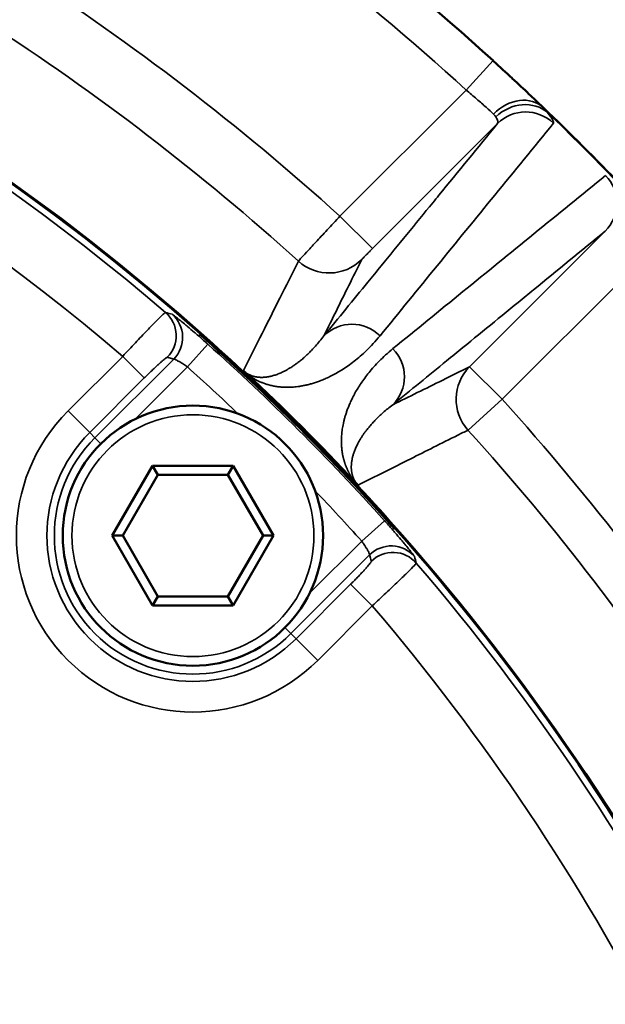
# Model space of a CAD drawing. Header units: millimetres. Extents: x 40 to 2195, y 40 to 1687.
# Tile 123 of 185: x 968 to 987, y 1446 to 1478. Entities that reach past the tile are written whole.
import ezdxf

# ---------------------------------------------------------------- set-up
doc = ezdxf.new("R2010")
doc.units = ezdxf.units.MM
doc.header["$LTSCALE"] = 8
for name, color, linetype, lineweight in [('Dimension (ISO)', 7, 'Continuous', 25), ('Visible (ISO)', 7, 'Continuous', 50), ('Visible Narrow (ISO)', 7, 'Continuous', 35)]:
    doc.layers.add(name, color=color, linetype=linetype, lineweight=lineweight)
doc.styles.add('Note Text (ANSI)', font='tahoma.ttf')
doc.dimstyles.new('Default (ISO)', dxfattribs={"dimscale": 8, "dimtxt": 1, "dimasz": 2.5, "dimexe": 3.175, "dimexo": 0, "dimgap": 0.762, "dimtad": 1, "dimrnd": 1e-08, "dimzin": 0, "dimdsep": 46, "dimtxsty": 'Note Text (ANSI)', "dimcen": 0.09, "dimdle": 10, "dimclrd": 1, "dimclre": 1, "dimclrt": 1, "dimazin": 0, "dimtfac": 3.5052, "dimtmove": 0, "dimatfit": 3, "dimfxl": 1, "dimtolj": 1, "dimtzin": 0, "dimlwd": -1, "dimlwe": -1, "dimarcsym": 0})

# ---------------------------------------------------------------- blocks, each defined once
blk = doc.blocks.new('_DotSmall')
at = {"color": 0, "linetype": 'ByBlock', "const_width": 0.5}
blk.add_lwpolyline([(-0.0625, 0, 1), (0.0625, 0, 1)], format="xyb", close=True, dxfattribs=at)
blk = doc.blocks.new('*D19')
at = {"layer": 'Defpoints', "color": 0, "transparency": 16777216}
for p in [(963.956, 1581.536), (923.956, 1411.827), (963.956, 1411.827)]:
    blk.add_point(p, dxfattribs=at)
at = {"layer": 'Dimension (ISO)', "color": 1, "transparency": 16777216}
for p, q in [((923.956, 1411.827), (923.956, 1606.936)), ((963.956, 1411.827), (963.956, 1606.936)), ((923.956, 1581.536), (903.956, 1581.536)), ((923.956, 1581.536), (963.956, 1581.536)), ((963.956, 1581.536), (1115.63, 1581.536))]:
    blk.add_line(p, q, dxfattribs=at)
at = {"layer": 'Dimension (ISO)', "color": 1, "transparency": 16777216, "xscale": 20, "yscale": 20, "zscale": 20}
blk.add_blockref('_DotSmall', (923.956, 1581.536), dxfattribs=at)
at = {"layer": 'Dimension (ISO)', "color": 1, "transparency": 16777216, "xscale": 20, "yscale": 20, "zscale": 20, "rotation": 180}
blk.add_blockref('_DotSmall', (963.956, 1581.536), dxfattribs=at)
at = {"layer": 'Dimension (ISO)', "color": 1, "transparency": 16777216, "insert": (1010.052, 1598.098), "char_height": 8, "attachment_point": 1, "style": 'Note Text (ANSI)'}
blk.add_mtext('\\A1;40.00 mm [1.575 in]', dxfattribs=at)
blk = doc.blocks.new('*D20')
at = {"layer": 'Defpoints', "color": 0, "transparency": 16777216}
for p in [(1027.956, 1535.25), (1027.956, 1429.327), (963.956, 1411.827)]:
    blk.add_point(p, dxfattribs=at)
at = {"layer": 'Dimension (ISO)', "color": 1, "transparency": 16777216}
for p, q in [((963.956, 1411.827), (963.956, 1560.65)), ((1027.956, 1429.327), (1027.956, 1560.65)), ((963.956, 1535.25), (1007.956, 1535.25)), ((1027.956, 1535.25), (1159.388, 1535.25))]:
    blk.add_line(p, q, dxfattribs=at)
blk.add_solid([(1007.956, 1538.584), (1007.956, 1531.917), (1027.956, 1535.25)], dxfattribs=at)
at = {"layer": 'Dimension (ISO)', "color": 1, "transparency": 16777216, "xscale": 20, "yscale": 20, "zscale": 20, "rotation": 180}
blk.add_blockref('_DotSmall', (963.956, 1535.25), dxfattribs=at)
at = {"layer": 'Dimension (ISO)', "color": 1, "transparency": 16777216, "insert": (1054.052, 1551.812), "char_height": 8, "attachment_point": 1, "style": 'Note Text (ANSI)'}
blk.add_mtext('\\A1;64.00 mm [2.520 in]', dxfattribs=at)

msp = doc.modelspace()

# ---------------------------------------------------------------- linework, layer by layer
at = {"layer": 'Visible (ISO)'}
for p, q in [((973.693, 1467.928), (973.675, 1467.91)), ((973.899, 1467.78), (973.862, 1467.743)), ((970.818, 1461.325), (972.136, 1463.608)), ((972.136, 1463.608), (974.772, 1463.608)), ((972.309, 1463.308), (972.136, 1463.608)), ((974.599, 1463.308), (974.772, 1463.608)), ((974.772, 1463.608), (976.09, 1461.325)), ((971.164, 1461.325), (972.309, 1463.308)), ((972.309, 1463.308), (974.599, 1463.308)), ((974.599, 1463.308), (975.744, 1461.325)), ((979.872, 1461.733), (979.909, 1461.77)), ((980.039, 1461.546), (980.057, 1461.564)), ((972.136, 1459.042), (970.818, 1461.325)), ((971.164, 1461.325), (970.818, 1461.325)), ((972.309, 1459.342), (971.164, 1461.325)), ((975.744, 1461.325), (974.599, 1459.342)), ((976.09, 1461.325), (974.772, 1459.042)), ((975.744, 1461.325), (976.09, 1461.325)), ((972.309, 1459.342), (972.136, 1459.042)), ((974.599, 1459.342), (972.309, 1459.342)), ((974.599, 1459.342), (974.772, 1459.042)), ((974.772, 1459.042), (972.136, 1459.042))]:
    msp.add_line(p, q, dxfattribs=at)
msp.add_circle((973.454, 1461.325), 4.25, dxfattribs=at)
for centre, radius, start, end in [((923.956, 1411.827), 75, 48.2485, 166.5066), ((923.956, 1411.827), 74.974, 48.44102, 166.5018), ((923.956, 1411.827), 88, 47.63572, 57.36428), ((923.956, 1411.827), 88, 43.82664, 46.17336), ((923.96, 1411.832), 78.994, 47.41244, 47.41259), ((923.956, 1411.827), 74.948, 41.55778, 48.44222), ((923.956, 1411.827), 75, 41.7515, 48.2485), ((923.956, 1411.827), 75.026, 43.06631, 46.93368), ((923.956, 1411.827), 75, 13.4934, 41.7515), ((923.956, 1411.827), 74.974, 13.4982, 41.55898)]:
    msp.add_arc(centre, radius, start, end, dxfattribs=at)
for points in [[(983.271, 1476.833), (983.266, 1476.838), (983.26, 1476.843), (983.255, 1476.848)], [(983.271, 1476.833), (983.476, 1476.647), (983.681, 1476.457), (983.875, 1476.277)], [(984.429, 1475.757), (984.572, 1475.622), (984.703, 1475.498), (984.816, 1475.389)], [(984.895, 1475.314), (984.869, 1475.338), (984.843, 1475.363), (984.816, 1475.389)]]:
    msp.add_open_spline(points, degree=3, dxfattribs=at)
for points, knots in [([(984.429, 1475.757), (984.263, 1475.914), (984.074, 1476.092), (983.878, 1476.274), (983.875, 1476.277)], [0.3439687, 0.3439687, 0.3439687, 0.3439687, 0.6666667, 0.6715503, 0.6715503, 0.6715503, 0.6715503]), ([(975.188, 1466.639), (975.184, 1466.642), (975.18, 1466.646), (975.176, 1466.649), (975.164, 1466.661), (975.152, 1466.672), (975.141, 1466.683), (975.133, 1466.69), (975.126, 1466.697), (975.12, 1466.703), (975.114, 1466.708), (975.109, 1466.713), (975.104, 1466.718)], [0, 0, 0, 0, 0.111965, 0.111965, 0.111965, 0.5, 0.5, 0.5, 0.773593, 0.773593, 0.773593, 1, 1, 1, 1]), ([(978.847, 1462.975), (978.84, 1462.982), (978.833, 1462.99), (978.824, 1462.999), (978.822, 1463.001), (978.819, 1463.004), (978.817, 1463.007), (978.81, 1463.013), (978.804, 1463.02), (978.797, 1463.027), (978.788, 1463.037), (978.778, 1463.048), (978.768, 1463.059)], [0, 0, 0, 0, 0.333333, 0.333333, 0.333333, 0.430903, 0.430903, 0.430903, 0.666667, 0.666667, 0.666667, 1, 1, 1, 1])]:
    msp.add_open_spline(points, degree=3, knots=knots, dxfattribs=at)
at = {"layer": 'Visible Narrow (ISO)'}
for p, q in [((983.255, 1476.848), (982.379, 1475.888)), ((982.379, 1475.888), (978.256, 1471.765)), ((983.404, 1474.792), (979.316, 1470.705)), ((978.256, 1471.765), (979.316, 1470.705)), ((982.489, 1466.843), (986.921, 1471.275)), ((983.549, 1465.782), (988.017, 1470.249)), ((973.275, 1466.839), (973.942, 1467.583)), ((969.379, 1465.4), (971.162, 1467.183)), ((970.254, 1464.524), (972.827, 1467.097)), ((971.162, 1467.183), (971.868, 1466.477)), ((971.571, 1465.135), (973.275, 1466.839)), ((983.549, 1465.782), (982.489, 1466.843)), ((970.085, 1464.694), (971.868, 1466.477)), ((982.438, 1464.775), (983.549, 1465.782)), ((970.085, 1464.694), (969.379, 1465.4)), ((970.085, 1464.694), (970.254, 1464.524)), ((970.449, 1464.33), (970.254, 1464.524)), ((978.967, 1461.145), (979.712, 1461.813)), ((978.968, 1461.146), (977.264, 1459.442)), ((979.226, 1460.698), (976.653, 1458.125)), ((978.606, 1459.739), (976.823, 1457.956)), ((978.606, 1459.739), (979.313, 1459.033)), ((979.313, 1459.033), (977.529, 1457.249)), ((976.459, 1458.32), (976.653, 1458.125)), ((976.823, 1457.956), (976.653, 1458.125)), ((976.823, 1457.956), (977.529, 1457.249))]:
    msp.add_line(p, q, dxfattribs=at)
msp.add_circle((973.454, 1461.325), 3.95, dxfattribs=at)
for centre, radius, start, end in [((923.956, 1411.827), 74.75, 49.44234, 130.55766), ((923.956, 1411.827), 86.7, 47.63572, 57.36428), ((923.956, 1411.827), 72.751, 49.54382, 130.45618), ((923.956, 1411.827), 80.876, 47.82566, 57.17434), ((923.956, 1411.827), 78.877, 47.84022, 57.15978), ((923.956, 1411.827), 87.981, 43.96887, 46.03113), ((923.956, 1411.827), 74.881, 41.87664, 48.12336), ((923.956, 1411.827), 73.882, 46.3786, 48.12336), ((923.956, 1411.827), 80.389, 32.8428, 42.1572), ((973.454, 1461.325), 5.763, 135, 315), ((973.454, 1461.325), 4.765, 135, 315), ((923.956, 1411.827), 78.89, 32.8428, 42.1572), ((973.454, 1461.325), 4.525, 135, 315), ((923.956, 1411.827), 73.882, 41.87664, 43.6214), ((923.956, 1411.827), 74.75, 13.53941, 40.55766), ((923.956, 1411.827), 72.751, 13.91889, 40.45618)]:
    msp.add_arc(centre, radius, start, end, dxfattribs=at)
for centre, major_axis, ratio, start_param, end_param in [((983.994, 1474.376), (0.9, 0.938), 0.789779, 6.283184, 7.837805), ((984.14, 1474.217), (1.033, 0.79), 0.864879, 0.173697, 1.685659), ((984.323, 1473.873), (-1.006, 0.823), 0.996202, 4.62639, 6.182791), ((986.002, 1472.194), (0.823, -1.006), 0.996203, 0.100398, 1.656776), ((977.905, 1471.408), (1.345, -0.665), 0.99963, 4.435713, 5.956729), ((970.577, 1452.302), (39.787, -11.973), 0.390682, 1.632988, 1.638305), ((971.91, 1467.859), (-0.258, -0.966), 0.998172, 1.046865, 2.693688), ((972.121, 1467.803), (-0.26, -0.966), 0.998176, 1.048921, 2.693149), ((978.652, 1466.937), (-1.006, 0.823), 0.996196, 4.616597, 6.182878), ((979.067, 1466.523), (0.823, -1.006), 0.996196, 0.100308, 1.666589), ((983.549, 1465.782), (-0.665, 1.345), 0.99963, 0.326461, 1.847431), ((979.932, 1459.991), (-0.966, -0.26), 0.998176, 3.590075, 5.234237), ((979.988, 1459.781), (-0.966, -0.258), 0.998172, 3.589469, 5.236229), ((960.557, 1457.952), (13.656, -44.19), 0.434216, 1.493036, 1.497816)]:
    msp.add_ellipse(centre, major_axis=major_axis, ratio=ratio, start_param=start_param, end_param=end_param, dxfattribs=at)
for points in [[(983.268, 1475.102), (983.2, 1475.165), (983.037, 1475.315), (982.729, 1475.589), (982.496, 1475.789), (982.379, 1475.888)], [(978.256, 1471.765), (978.116, 1471.614), (977.836, 1471.312), (977.455, 1470.902), (977.151, 1470.573), (976.952, 1470.357), (976.902, 1470.301), (976.899, 1470.297)], [(971.162, 1467.183), (971.302, 1467.335), (971.583, 1467.636), (971.968, 1468.043), (972.282, 1468.364), (972.493, 1468.571), (972.552, 1468.618), (972.56, 1468.619)], [(975.104, 1466.718), (975.113, 1466.709), (975.132, 1466.693), (975.16, 1466.671), (975.184, 1466.653), (975.206, 1466.637), (975.228, 1466.623), (975.25, 1466.61), (975.272, 1466.598), (975.295, 1466.586), (975.319, 1466.575), (975.343, 1466.565), (975.367, 1466.555), (975.392, 1466.546), (975.418, 1466.538), (975.445, 1466.53), (975.473, 1466.523), (975.502, 1466.516), (975.534, 1466.511), (975.567, 1466.506), (975.602, 1466.502), (975.64, 1466.499), (975.678, 1466.498), (975.716, 1466.498), (975.754, 1466.499), (975.794, 1466.501), (975.835, 1466.505), (975.878, 1466.511), (975.924, 1466.519), (975.972, 1466.528), (976.024, 1466.54), (976.079, 1466.555), (976.137, 1466.573), (976.2, 1466.595), (976.266, 1466.62), (976.335, 1466.65), (976.408, 1466.684), (976.486, 1466.724), (976.568, 1466.77), (976.657, 1466.823), (976.753, 1466.887), (976.857, 1466.961), (976.969, 1467.048), (977.086, 1467.146), (977.206, 1467.256), (977.33, 1467.378), (977.459, 1467.517), (977.592, 1467.673), (977.686, 1467.793), (977.733, 1467.857)], [(979.986, 1465.604), (979.926, 1465.56), (979.814, 1465.473), (979.667, 1465.348), (979.537, 1465.229), (979.422, 1465.115), (979.318, 1465.005), (979.226, 1464.899), (979.144, 1464.798), (979.072, 1464.703), (979.009, 1464.614), (978.954, 1464.53), (978.906, 1464.451), (978.863, 1464.376), (978.826, 1464.305), (978.794, 1464.238), (978.765, 1464.175), (978.741, 1464.115), (978.719, 1464.058), (978.701, 1464.003), (978.685, 1463.951), (978.671, 1463.9), (978.659, 1463.853), (978.65, 1463.807), (978.643, 1463.765), (978.637, 1463.725), (978.633, 1463.688), (978.63, 1463.654), (978.628, 1463.621), (978.627, 1463.591), (978.627, 1463.563), (978.627, 1463.536), (978.628, 1463.51), (978.63, 1463.485), (978.632, 1463.462), (978.635, 1463.439), (978.638, 1463.417), (978.641, 1463.395), (978.645, 1463.375), (978.649, 1463.355), (978.654, 1463.336), (978.658, 1463.318), (978.663, 1463.3), (978.668, 1463.283), (978.674, 1463.267), (978.679, 1463.251), (978.685, 1463.236), (978.691, 1463.222), (978.696, 1463.207), (978.702, 1463.194), (978.708, 1463.18), (978.715, 1463.167), (978.721, 1463.155), (978.728, 1463.142), (978.734, 1463.13), (978.742, 1463.117), (978.749, 1463.104), (978.758, 1463.09), (978.767, 1463.075), (978.778, 1463.06), (978.79, 1463.043), (978.805, 1463.024), (978.824, 1463.001), (978.839, 1462.984), (978.847, 1462.975)]]:
    msp.add_open_spline(points, degree=3, dxfattribs=at)
for points, knots in [([(985.039, 1475.149), (985.02, 1475.176), (984.999, 1475.203), (984.975, 1475.23), (984.959, 1475.248), (984.942, 1475.266), (984.924, 1475.284), (984.915, 1475.294), (984.905, 1475.304), (984.895, 1475.314)], [0, 0, 0, 0, 0.5, 0.5, 0.5, 0.825514, 0.825514, 0.825514, 1, 1, 1, 1]), ([(983.343, 1475.014), (983.334, 1475.029), (983.323, 1475.043), (983.311, 1475.058), (983.298, 1475.073), (983.284, 1475.087), (983.268, 1475.102)], [0.0012131, 0.0012131, 0.0012131, 0.0012131, 0.5, 0.5, 0.5, 0.9999995, 0.9999995, 0.9999995, 0.9999995]), ([(983.404, 1474.792), (983.418, 1474.808), (983.422, 1474.862), (983.377, 1474.957), (983.343, 1475.014)], [0.0000003, 0.0000003, 0.0000003, 0.0000003, 0.5, 1, 1, 1, 1]), ([(985.226, 1474.801), (985.24, 1474.818), (985.219, 1474.896), (985.114, 1475.051), (985.039, 1475.149)], [0, 0, 0, 0, 0.5, 0.9999984, 0.9999984, 0.9999984, 0.9999984]), ([(977.733, 1467.857), (978.209, 1468.438), (978.687, 1469.023), (979.167, 1469.61), (979.311, 1469.786), (979.455, 1469.963), (979.6, 1470.139), (980.16, 1470.824), (980.723, 1471.513), (981.289, 1472.205), (981.356, 1472.287), (981.423, 1472.369), (981.49, 1472.451), (982.124, 1473.226), (982.762, 1474.007), (983.404, 1474.792)], [0, 0, 0, 0, 0.256491, 0.256491, 0.256491, 0.333333, 0.333333, 0.333333, 0.631508, 0.631508, 0.631508, 0.666667, 0.666667, 0.666667, 1, 1, 1, 1]), ([(979.565, 1467.857), (980.182, 1468.614), (980.803, 1469.376), (981.428, 1470.142), (982.053, 1470.909), (982.682, 1471.68), (983.315, 1472.457), (983.948, 1473.233), (984.585, 1474.015), (985.226, 1474.801)], [0, 0, 0, 0, 0.3333333, 0.3333333, 0.3333333, 0.6666667, 0.6666667, 0.6666667, 1, 1, 1, 1]), ([(986.93, 1473.097), (986.144, 1472.456), (985.362, 1471.819), (984.586, 1471.186), (983.81, 1470.553), (983.038, 1469.924), (982.271, 1469.299), (981.505, 1468.674), (980.743, 1468.053), (979.986, 1467.436)], [0, 0, 0, 0, 0.333333, 0.333333, 0.333333, 0.666667, 0.666667, 0.666667, 1, 1, 1, 1]), ([(986.921, 1471.275), (986.136, 1470.633), (985.355, 1469.995), (984.58, 1469.361), (984.498, 1469.294), (984.416, 1469.227), (984.335, 1469.16), (983.642, 1468.594), (982.953, 1468.03), (982.268, 1467.47), (982.092, 1467.326), (981.915, 1467.182), (981.74, 1467.038), (981.152, 1466.558), (980.567, 1466.08), (979.986, 1465.604)], [0, 0, 0, 0, 0.333333, 0.333333, 0.333333, 0.368492, 0.368492, 0.368492, 0.666667, 0.666667, 0.666667, 0.743509, 0.743509, 0.743509, 1, 1, 1, 1]), ([(979.316, 1470.705), (979.306, 1470.694), (979.295, 1470.683), (979.285, 1470.673), (979.259, 1470.647), (979.234, 1470.622), (979.209, 1470.597), (979.196, 1470.584), (979.183, 1470.57), (979.17, 1470.557), (979.15, 1470.537), (979.13, 1470.517), (979.112, 1470.499), (979.098, 1470.484), (979.084, 1470.471), (979.071, 1470.458), (979.058, 1470.444), (979.046, 1470.432), (979.035, 1470.42), (979.022, 1470.407), (979.011, 1470.396), (979.002, 1470.386), (978.995, 1470.379), (978.989, 1470.373), (978.984, 1470.368), (978.976, 1470.36), (978.971, 1470.354), (978.968, 1470.351), (978.967, 1470.349), (978.966, 1470.348), (978.966, 1470.348)], [0.0000004, 0.0000004, 0.0000004, 0.0000004, 0.0569537, 0.0569537, 0.0569537, 0.2, 0.2, 0.2, 0.2779154, 0.2779154, 0.2779154, 0.4, 0.4, 0.4, 0.4970392, 0.4970392, 0.4970392, 0.6, 0.6, 0.6, 0.7160805, 0.7160805, 0.7160805, 0.8, 0.8, 0.8, 0.9372032, 0.9372032, 0.9372032, 1, 1, 1, 1]), ([(976.899, 1470.297), (976.693, 1469.886), (976.49, 1469.48), (976.294, 1469.09), (976.099, 1468.7), (975.911, 1468.325), (975.714, 1467.934), (975.518, 1467.542), (975.313, 1467.133), (975.104, 1466.718)], [0, 0, 0, 0, 0.333333, 0.333333, 0.333333, 0.666667, 0.666667, 0.666667, 1, 1, 1, 1]), ([(978.966, 1470.348), (978.822, 1470.058), (978.681, 1469.772), (978.544, 1469.495), (978.407, 1469.218), (978.274, 1468.949), (978.139, 1468.677), (978.005, 1468.405), (977.869, 1468.13), (977.733, 1467.857)], [0, 0, 0, 0, 0.333333, 0.333333, 0.333333, 0.666667, 0.666667, 0.666667, 1, 1, 1, 1]), ([(972.773, 1468.561), (972.776, 1468.559), (972.784, 1468.556), (972.794, 1468.549), (972.807, 1468.54), (972.826, 1468.527), (972.85, 1468.509), (972.873, 1468.492), (972.9, 1468.471), (972.931, 1468.446), (972.959, 1468.424), (972.991, 1468.399), (973.025, 1468.371), (973.071, 1468.334), (973.121, 1468.293), (973.177, 1468.247), (973.21, 1468.219), (973.245, 1468.189), (973.282, 1468.158), (973.352, 1468.099), (973.426, 1468.036), (973.503, 1467.969), (973.534, 1467.942), (973.566, 1467.915), (973.598, 1467.887), (973.687, 1467.809), (973.78, 1467.728), (973.875, 1467.643), (973.897, 1467.623), (973.92, 1467.603), (973.942, 1467.583)], [0, 0, 0, 0, 0.085657, 0.085657, 0.085657, 0.2, 0.2, 0.2, 0.305563, 0.305563, 0.305563, 0.4, 0.4, 0.4, 0.524249, 0.524249, 0.524249, 0.6, 0.6, 0.6, 0.742753, 0.742753, 0.742753, 0.8, 0.8, 0.8, 0.962354, 0.962354, 0.962354, 1, 1, 1, 1]), ([(975.188, 1466.639), (975.205, 1466.625), (975.221, 1466.612), (975.236, 1466.6), (975.251, 1466.589), (975.265, 1466.578), (975.279, 1466.568), (975.293, 1466.557), (975.306, 1466.548), (975.32, 1466.538), (975.334, 1466.529), (975.347, 1466.52), (975.361, 1466.511), (975.375, 1466.501), (975.389, 1466.493), (975.403, 1466.484), (975.417, 1466.475), (975.431, 1466.466), (975.445, 1466.458), (975.459, 1466.45), (975.474, 1466.441), (975.488, 1466.433), (975.503, 1466.425), (975.517, 1466.418), (975.532, 1466.41), (975.547, 1466.402), (975.561, 1466.395), (975.576, 1466.387), (975.591, 1466.38), (975.607, 1466.373), (975.622, 1466.366), (975.637, 1466.359), (975.653, 1466.352), (975.669, 1466.345), (975.685, 1466.338), (975.701, 1466.332), (975.717, 1466.325), (975.734, 1466.318), (975.75, 1466.312), (975.768, 1466.306), (975.785, 1466.3), (975.802, 1466.293), (975.82, 1466.287), (975.838, 1466.281), (975.857, 1466.275), (975.876, 1466.269), (975.895, 1466.264), (975.915, 1466.258), (975.935, 1466.252), (975.955, 1466.247), (975.976, 1466.241), (975.998, 1466.236), (976.019, 1466.231), (976.041, 1466.226), (976.063, 1466.221), (976.086, 1466.217), (976.108, 1466.213), (976.131, 1466.209), (976.153, 1466.205), (976.176, 1466.201), (976.198, 1466.198), (976.221, 1466.195), (976.244, 1466.192), (976.267, 1466.189), (976.289, 1466.186), (976.313, 1466.184), (976.336, 1466.182), (976.36, 1466.18), (976.384, 1466.179), (976.408, 1466.177), (976.432, 1466.176), (976.457, 1466.175), (976.483, 1466.175), (976.509, 1466.174), (976.535, 1466.174), (976.562, 1466.174), (976.589, 1466.174), (976.617, 1466.175), (976.646, 1466.176), (976.675, 1466.177), (976.705, 1466.179), (976.735, 1466.182), (976.766, 1466.184), (976.797, 1466.187), (976.83, 1466.19), (976.862, 1466.194), (976.896, 1466.198), (976.931, 1466.204), (976.965, 1466.209), (977.001, 1466.215), (977.037, 1466.221), (977.074, 1466.228), (977.111, 1466.236), (977.15, 1466.244), (977.188, 1466.253), (977.228, 1466.263), (977.268, 1466.274), (977.309, 1466.284), (977.35, 1466.296), (977.392, 1466.309), (977.435, 1466.322), (977.478, 1466.337), (977.523, 1466.352), (977.568, 1466.368), (977.614, 1466.386), (977.662, 1466.405), (977.71, 1466.424), (977.76, 1466.445), (977.811, 1466.468), (977.863, 1466.491), (977.916, 1466.517), (977.971, 1466.545), (978.027, 1466.573), (978.085, 1466.603), (978.144, 1466.637), (978.204, 1466.671), (978.266, 1466.708), (978.329, 1466.748), (978.392, 1466.788), (978.456, 1466.83), (978.521, 1466.876), (978.586, 1466.922), (978.652, 1466.97), (978.718, 1467.022), (978.784, 1467.074), (978.852, 1467.13), (978.92, 1467.189), (978.988, 1467.249), (979.058, 1467.312), (979.128, 1467.381), (979.199, 1467.449), (979.27, 1467.522), (979.343, 1467.601), (979.416, 1467.68), (979.49, 1467.765), (979.565, 1467.857)], [0.0000009, 0.0000009, 0.0000009, 0.0000009, 0.0222222, 0.0222222, 0.0222222, 0.0444444, 0.0444444, 0.0444444, 0.0666667, 0.0666667, 0.0666667, 0.0888889, 0.0888889, 0.0888889, 0.1111111, 0.1111111, 0.1111111, 0.1333333, 0.1333333, 0.1333333, 0.1555556, 0.1555556, 0.1555556, 0.1777778, 0.1777778, 0.1777778, 0.2, 0.2, 0.2, 0.2222222, 0.2222222, 0.2222222, 0.2444444, 0.2444444, 0.2444444, 0.2666667, 0.2666667, 0.2666667, 0.2888889, 0.2888889, 0.2888889, 0.3111111, 0.3111111, 0.3111111, 0.3333333, 0.3333333, 0.3333333, 0.3555556, 0.3555556, 0.3555556, 0.3777778, 0.3777778, 0.3777778, 0.4, 0.4, 0.4, 0.4222222, 0.4222222, 0.4222222, 0.4444444, 0.4444444, 0.4444444, 0.4666667, 0.4666667, 0.4666667, 0.4888889, 0.4888889, 0.4888889, 0.5111111, 0.5111111, 0.5111111, 0.5333333, 0.5333333, 0.5333333, 0.5555556, 0.5555556, 0.5555556, 0.5777778, 0.5777778, 0.5777778, 0.6, 0.6, 0.6, 0.6222222, 0.6222222, 0.6222222, 0.6444444, 0.6444444, 0.6444444, 0.6666667, 0.6666667, 0.6666667, 0.6888889, 0.6888889, 0.6888889, 0.7111111, 0.7111111, 0.7111111, 0.7333333, 0.7333333, 0.7333333, 0.7555556, 0.7555556, 0.7555556, 0.7777778, 0.7777778, 0.7777778, 0.8, 0.8, 0.8, 0.8222222, 0.8222222, 0.8222222, 0.8444444, 0.8444444, 0.8444444, 0.8666667, 0.8666667, 0.8666667, 0.8888889, 0.8888889, 0.8888889, 0.9111111, 0.9111111, 0.9111111, 0.9333333, 0.9333333, 0.9333333, 0.9555556, 0.9555556, 0.9555556, 0.9777778, 0.9777778, 0.9777778, 1, 1, 1, 1]), ([(979.986, 1467.436), (979.901, 1467.366), (979.742, 1467.229), (979.537, 1467.03), (979.358, 1466.839), (979.202, 1466.655), (979.063, 1466.476), (978.941, 1466.302), (978.836, 1466.136), (978.745, 1465.98), (978.667, 1465.832), (978.601, 1465.692), (978.544, 1465.56), (978.495, 1465.434), (978.454, 1465.315), (978.419, 1465.202), (978.391, 1465.095), (978.367, 1464.993), (978.348, 1464.895), (978.332, 1464.802), (978.32, 1464.711), (978.312, 1464.625), (978.306, 1464.542), (978.303, 1464.464), (978.303, 1464.391), (978.304, 1464.322), (978.307, 1464.257), (978.312, 1464.197), (978.318, 1464.14), (978.324, 1464.087), (978.332, 1464.037), (978.34, 1463.99), (978.348, 1463.944), (978.358, 1463.901), (978.368, 1463.858), (978.378, 1463.818), (978.389, 1463.778), (978.4, 1463.74), (978.412, 1463.704), (978.424, 1463.669), (978.436, 1463.635), (978.449, 1463.602), (978.461, 1463.57), (978.474, 1463.54), (978.487, 1463.51), (978.5, 1463.481), (978.513, 1463.454), (978.526, 1463.427), (978.54, 1463.402), (978.553, 1463.377), (978.566, 1463.352), (978.58, 1463.329), (978.594, 1463.305), (978.608, 1463.282), (978.622, 1463.259), (978.637, 1463.235), (978.653, 1463.211), (978.671, 1463.185), (978.69, 1463.158), (978.712, 1463.129), (978.737, 1463.097), (978.757, 1463.072), (978.768, 1463.059)], [0, 0, 0, 0, 0.0166667, 0.0333333, 0.05, 0.0666667, 0.0833333, 0.1, 0.1166667, 0.1333333, 0.15, 0.1666667, 0.1833333, 0.2, 0.2166667, 0.2333333, 0.25, 0.2666667, 0.2833333, 0.3, 0.3166667, 0.3333333, 0.35, 0.3666667, 0.3833333, 0.4, 0.4166667, 0.4333333, 0.45, 0.4666667, 0.4833333, 0.5, 0.5166667, 0.5333333, 0.55, 0.5666667, 0.5833333, 0.6, 0.6166667, 0.6333333, 0.65, 0.6666667, 0.6833333, 0.7, 0.7166667, 0.7333333, 0.75, 0.7666667, 0.7833333, 0.8, 0.8166667, 0.8333333, 0.85, 0.8666667, 0.8833333, 0.9, 0.9166667, 0.9333333, 0.95, 0.9666667, 0.9833333, 0.9999998, 0.9999998, 0.9999998, 0.9999998]), ([(971.868, 1466.477), (971.903, 1466.512), (971.937, 1466.546), (971.971, 1466.58), (972.01, 1466.617), (972.047, 1466.654), (972.085, 1466.691), (972.119, 1466.724), (972.152, 1466.756), (972.185, 1466.787), (972.22, 1466.82), (972.254, 1466.852), (972.286, 1466.882), (972.317, 1466.91), (972.346, 1466.937), (972.373, 1466.961), (972.401, 1466.987), (972.427, 1467.01), (972.451, 1467.031), (972.475, 1467.051), (972.496, 1467.07), (972.515, 1467.085), (972.534, 1467.101), (972.551, 1467.114), (972.565, 1467.124), (972.579, 1467.135), (972.591, 1467.143), (972.599, 1467.147), (972.607, 1467.152), (972.613, 1467.154), (972.616, 1467.153)], [0.0000006, 0.0000006, 0.0000006, 0.0000006, 0.0934299, 0.0934299, 0.0934299, 0.2, 0.2, 0.2, 0.2967892, 0.2967892, 0.2967892, 0.4, 0.4, 0.4, 0.4980456, 0.4980456, 0.4980456, 0.6, 0.6, 0.6, 0.6993095, 0.6993095, 0.6993095, 0.8, 0.8, 0.8, 0.902636, 0.902636, 0.902636, 1, 1, 1, 1]), ([(972.616, 1467.153), (972.637, 1467.147), (972.658, 1467.142), (972.679, 1467.136), (972.705, 1467.129), (972.731, 1467.122), (972.756, 1467.115), (972.758, 1467.115), (972.76, 1467.115), (972.761, 1467.114), (972.783, 1467.108), (972.805, 1467.103), (972.827, 1467.097)], [0, 0, 0, 0, 0.297998, 0.297998, 0.297998, 0.666667, 0.666667, 0.666667, 0.688509, 0.688509, 0.688509, 1, 1, 1, 1]), ([(972.827, 1467.097), (972.832, 1467.098), (972.855, 1467.092), (972.926, 1467.059), (973.027, 1467.003), (973.147, 1466.928), (973.233, 1466.869), (973.275, 1466.839)], [0.0000011, 0.0000011, 0.0000011, 0.0000011, 0.2, 0.4, 0.6, 0.8, 1, 1, 1, 1]), ([(979.986, 1465.604), (980.245, 1465.732), (980.51, 1465.864), (980.781, 1465.998), (981.052, 1466.132), (981.328, 1466.268), (981.612, 1466.409), (981.896, 1466.55), (982.189, 1466.694), (982.489, 1466.843)], [0, 0, 0, 0, 0.333333, 0.333333, 0.333333, 0.666667, 0.666667, 0.666667, 1, 1, 1, 1]), ([(978.847, 1462.975), (979.129, 1463.117), (979.415, 1463.26), (979.7, 1463.403), (979.986, 1463.547), (980.272, 1463.69), (980.566, 1463.838), (981.054, 1464.083), (981.566, 1464.339), (982.104, 1464.608), (982.214, 1464.663), (982.325, 1464.719), (982.438, 1464.775)], [0, 0, 0, 0, 0.25, 0.25, 0.25, 0.5, 0.5, 0.5, 0.914839, 0.914839, 0.914839, 1, 1, 1, 1]), ([(979.712, 1461.813), (979.734, 1461.789), (979.755, 1461.765), (979.776, 1461.741), (979.86, 1461.647), (979.94, 1461.557), (980.017, 1461.468), (980.045, 1461.435), (980.074, 1461.402), (980.102, 1461.37), (980.167, 1461.294), (980.23, 1461.221), (980.288, 1461.152), (980.319, 1461.115), (980.35, 1461.079), (980.378, 1461.044), (980.423, 1460.99), (980.464, 1460.94), (980.5, 1460.896), (980.529, 1460.861), (980.554, 1460.829), (980.576, 1460.801), (980.601, 1460.77), (980.621, 1460.743), (980.638, 1460.721), (980.656, 1460.697), (980.67, 1460.678), (980.678, 1460.664), (980.685, 1460.654), (980.689, 1460.647), (980.69, 1460.643)], [0.0000001, 0.0000001, 0.0000001, 0.0000001, 0.0401869, 0.0401869, 0.0401869, 0.2, 0.2, 0.2, 0.2594164, 0.2594164, 0.2594164, 0.4, 0.4, 0.4, 0.4775864, 0.4775864, 0.4775864, 0.6, 0.6, 0.6, 0.6957319, 0.6957319, 0.6957319, 0.8, 0.8, 0.8, 0.9152727, 0.9152727, 0.9152727, 1, 1, 1, 1]), ([(978.968, 1461.146), (978.974, 1461.137), (978.98, 1461.128), (978.986, 1461.12), (979.01, 1461.086), (979.033, 1461.052), (979.055, 1461.019), (979.063, 1461.007), (979.071, 1460.995), (979.078, 1460.983), (979.097, 1460.954), (979.114, 1460.926), (979.129, 1460.9), (979.137, 1460.886), (979.146, 1460.872), (979.153, 1460.859), (979.165, 1460.838), (979.175, 1460.819), (979.184, 1460.802), (979.192, 1460.788), (979.198, 1460.775), (979.203, 1460.764), (979.209, 1460.752), (979.214, 1460.741), (979.217, 1460.732), (979.221, 1460.722), (979.224, 1460.714), (979.225, 1460.708), (979.226, 1460.703), (979.226, 1460.7), (979.226, 1460.698)], [0, 0, 0, 0, 0.0409912, 0.0409912, 0.0409912, 0.2, 0.2, 0.2, 0.2592758, 0.2592758, 0.2592758, 0.4, 0.4, 0.4, 0.4776888, 0.4776888, 0.4776888, 0.6, 0.6, 0.6, 0.6959961, 0.6959961, 0.6959961, 0.8, 0.8, 0.8, 0.9143188, 0.9143188, 0.9143188, 1, 1, 1, 1]), ([(979.282, 1460.487), (979.283, 1460.484), (979.281, 1460.478), (979.277, 1460.47), (979.272, 1460.461), (979.264, 1460.45), (979.254, 1460.436), (979.243, 1460.422), (979.23, 1460.405), (979.214, 1460.386), (979.199, 1460.367), (979.181, 1460.346), (979.16, 1460.322), (979.139, 1460.298), (979.116, 1460.272), (979.09, 1460.244), (979.066, 1460.217), (979.039, 1460.188), (979.011, 1460.157), (978.981, 1460.125), (978.949, 1460.091), (978.916, 1460.056), (978.885, 1460.023), (978.853, 1459.99), (978.82, 1459.956), (978.784, 1459.918), (978.747, 1459.88), (978.709, 1459.842), (978.675, 1459.808), (978.641, 1459.774), (978.606, 1459.739)], [0.0000002, 0.0000002, 0.0000002, 0.0000002, 0.097364, 0.097364, 0.097364, 0.2, 0.2, 0.2, 0.3006905, 0.3006905, 0.3006905, 0.4, 0.4, 0.4, 0.5019544, 0.5019544, 0.5019544, 0.6, 0.6, 0.6, 0.7032108, 0.7032108, 0.7032108, 0.8, 0.8, 0.8, 0.9065701, 0.9065701, 0.9065701, 1, 1, 1, 1]), ([(979.226, 1460.698), (979.232, 1460.676), (979.237, 1460.654), (979.243, 1460.632), (979.244, 1460.63), (979.244, 1460.629), (979.245, 1460.627), (979.252, 1460.601), (979.258, 1460.576), (979.265, 1460.55), (979.271, 1460.529), (979.277, 1460.508), (979.282, 1460.487)], [0, 0, 0, 0, 0.311491, 0.311491, 0.311491, 0.333333, 0.333333, 0.333333, 0.702002, 0.702002, 0.702002, 1, 1, 1, 1]), ([(980.748, 1460.431), (980.747, 1460.423), (980.7, 1460.364), (980.493, 1460.153), (980.172, 1459.839), (979.766, 1459.454), (979.464, 1459.173), (979.313, 1459.033)], [0, 0, 0, 0, 0.2, 0.4, 0.6, 0.8, 1, 1, 1, 1])]:
    msp.add_open_spline(points, degree=3, knots=knots, dxfattribs=at)

# ---------------------------------------------------------------- dimensions: what is measured, and where the dimension line sits
at = {"layer": 'Dimension (ISO)', "color": 1, "true_color": 0xff0000}
for base, p1, p2, text, override, picture, middle in [((963.956, 1581.536), (923.956, 1411.827), (963.956, 1411.827), '<> mm [1.575 in]', {"dimgap": 0.762, "dimdec": 2, "dimpost": '', "dimblk1": 'DotSmall', "dimblk2": 'DotSmall', "dimsah": 1, "dimdle": 0, "dimtol": 0, "dimlim": 0, "dimtp": 0, "dimtm": 0, "dimtdec": 2, "dimtofl": 1, "dimatfit": 1}, '*D19', (1059.793, 1581.536)), ((1027.956, 1535.25), (963.956, 1411.827), (1027.956, 1429.327), '<> mm [2.520 in]', {"dimgap": 0.762, "dimdec": 2, "dimpost": '', "dimblk1": 'DotSmall', "dimsah": 1, "dimdle": 0, "dimtol": 0, "dimlim": 0, "dimtp": 0, "dimtm": 0, "dimtdec": 2, "dimtofl": 0, "dimatfit": 2}, '*D20', (1103.672, 1535.25))]:
    dim = msp.add_linear_dim(base=base, p1=p1, p2=p2, angle=180, text=text, dimstyle='Default (ISO)', override=override, dxfattribs=at)
    dim.commit()
    dim.dimension.update_dxf_attribs({"geometry": picture, "text_midpoint": middle, "dimtype": 160})

doc.saveas('drawing.dxf')
